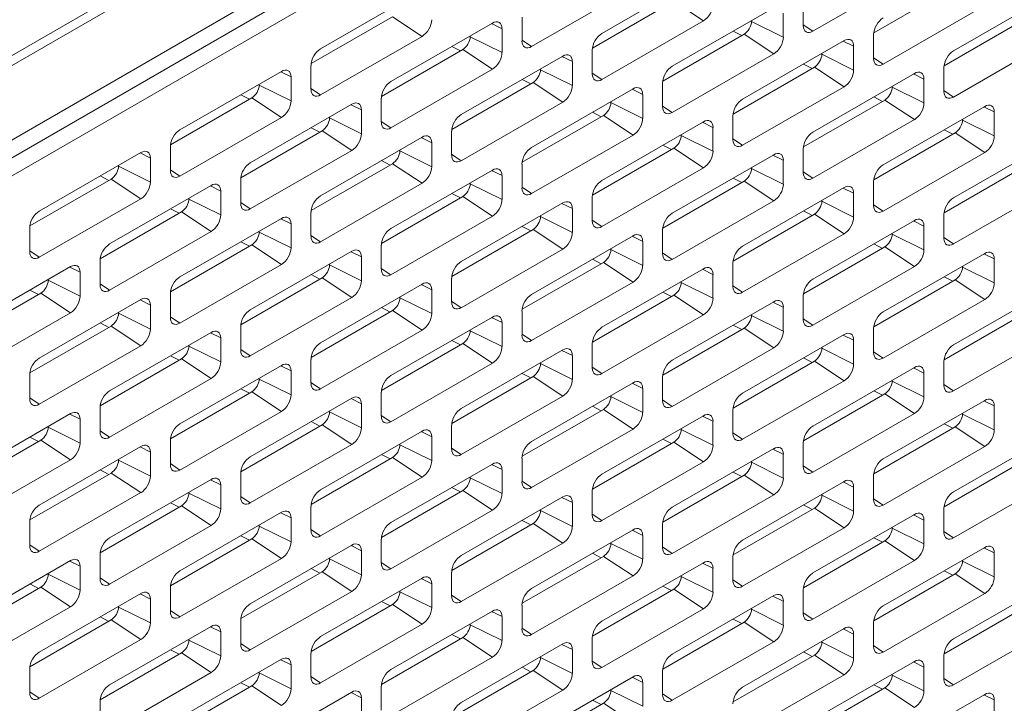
# Model space of a CAD drawing. Header units: millimetres. Extents: x 39 to 1680, y 50 to 804.
# Tile 51 of 68: x 1423 to 1470, y 351 to 384. Entities that reach past the tile are written whole.
import ezdxf

# ---------------------------------------------------------------- set-up
doc = ezdxf.new("R2010")
doc.units = ezdxf.units.MM
doc.header["$MEASUREMENT"] = 0
doc.layers.get('0').update_dxf_attribs({"lineweight": 25})

msp = doc.modelspace()

# ---------------------------------------------------------------- linework, layer by layer
at = {"color": 0, "linetype": 'Continuous', "lineweight": 0, "extrusion": (-1.66533e-16, 0.816497, 0.57735)}
for p, q in [((1679.036, 530.103), (1371.444, 352.515)), ((1679.237, 529.742), (1371.645, 352.154)), ((1382.959, 355.142), (1667.923, 519.666)), ((1617.365, 489.617), (1382.252, 353.875)), ((1618.072, 489.166), (1382.959, 353.424)), ((1455.915, 386.075), (1451.071, 383.279)), ((1461.147, 383.381), (1465.991, 386.177)), ((1442.48, 385.341), (1437.636, 382.544)), ((1447.712, 382.646), (1452.556, 385.443)), ((1464.052, 383.303), (1467.936, 385.545)), ((1472.709, 385.239), (1467.865, 382.442)), ((1450.617, 382.568), (1454.501, 384.81)), ((1454.501, 384.81), (1455.915, 383.871)), ((1460.688, 384.789), (1460.688, 383.646)), ((1459.274, 384.504), (1454.43, 381.707)), ((1459.733, 383.095), (1459.733, 384.238)), ((1464.506, 381.809), (1469.35, 384.606)), ((1437.182, 381.833), (1441.066, 384.075)), ((1445.838, 383.769), (1440.995, 380.972)), ((1441.066, 384.075), (1442.48, 383.136)), ((1445.804, 383.749), (1446.298, 383.503)), ((1447.253, 384.055), (1447.253, 382.912)), ((1451.071, 381.074), (1455.915, 383.871)), ((1458.213, 383.85), (1458.213, 383.891)), ((1458.213, 383.85), (1459.733, 383.095)), ((1467.411, 381.731), (1471.294, 383.973)), ((1446.298, 382.36), (1446.298, 383.503)), ((1453.976, 380.996), (1457.859, 383.238)), ((1457.338, 383.386), (1457.748, 383.174)), ((1457.859, 383.238), (1459.274, 382.299)), ((1460.688, 383.686), (1461.147, 383.381)), ((1437.636, 380.34), (1442.48, 383.136)), ((1444.778, 383.116), (1444.778, 383.156)), ((1444.778, 383.116), (1446.298, 382.36)), ((1447.253, 382.951), (1447.712, 382.646)), ((1462.632, 382.932), (1457.789, 380.135)), ((1462.598, 382.912), (1463.092, 382.667)), ((1464.046, 383.218), (1464.046, 382.075)), ((1467.865, 380.237), (1472.709, 383.034)), ((1440.541, 380.261), (1444.424, 382.503)), ((1443.903, 382.652), (1444.313, 382.439)), ((1444.424, 382.503), (1445.838, 381.564)), ((1450.611, 382.483), (1450.611, 381.34)), ((1454.43, 379.503), (1459.274, 382.299)), ((1461.572, 382.279), (1461.572, 382.32)), ((1463.092, 381.523), (1463.092, 382.667)), ((1449.197, 382.197), (1444.354, 379.401)), ((1449.163, 382.177), (1449.657, 381.932)), ((1449.657, 380.789), (1449.657, 381.932)), ((1461.572, 382.279), (1463.092, 381.523)), ((1464.046, 382.114), (1464.506, 381.809)), ((1435.762, 381.462), (1430.919, 378.666)), ((1435.728, 381.442), (1436.222, 381.197)), ((1437.176, 381.748), (1437.176, 380.605)), ((1440.995, 378.768), (1445.838, 381.564)), ((1448.137, 381.544), (1448.137, 381.585)), ((1448.137, 381.544), (1449.657, 380.789)), ((1450.611, 381.38), (1451.071, 381.074)), ((1457.334, 379.424), (1461.218, 381.666)), ((1460.697, 381.815), (1461.106, 381.602)), ((1465.991, 381.36), (1461.147, 378.564)), ((1461.218, 381.666), (1462.632, 380.727)), ((1467.405, 381.646), (1467.405, 380.503)), ((1436.222, 380.054), (1436.222, 381.197)), ((1443.899, 378.689), (1447.783, 380.932)), ((1447.262, 381.08), (1447.671, 380.867)), ((1447.783, 380.932), (1449.197, 379.993)), ((1453.97, 380.911), (1453.97, 379.768)), ((1465.957, 381.34), (1466.451, 381.095)), ((1466.451, 379.952), (1466.451, 381.095)), ((1434.702, 380.809), (1434.702, 380.85)), ((1434.702, 380.809), (1436.222, 380.054)), ((1437.176, 380.645), (1437.636, 380.34)), ((1452.556, 380.625), (1447.712, 377.829)), ((1452.522, 380.605), (1453.016, 380.36)), ((1457.789, 377.931), (1462.632, 380.727)), ((1464.93, 380.707), (1464.93, 380.748)), ((1464.93, 380.707), (1466.451, 379.952)), ((1467.405, 380.543), (1467.865, 380.237)), ((1430.464, 377.954), (1434.348, 380.197)), ((1433.827, 380.345), (1434.236, 380.132)), ((1434.348, 380.197), (1435.762, 379.258)), ((1440.535, 380.176), (1440.535, 379.033)), ((1444.354, 377.196), (1449.197, 379.993)), ((1451.495, 379.972), (1451.495, 380.013)), ((1451.495, 379.972), (1453.016, 379.217)), ((1453.016, 379.217), (1453.016, 380.36)), ((1460.693, 377.852), (1464.577, 380.095)), ((1464.056, 380.243), (1464.465, 380.03)), ((1464.577, 380.095), (1465.991, 379.156)), ((1439.121, 379.89), (1434.277, 377.094)), ((1439.087, 379.871), (1439.581, 379.625)), ((1439.581, 378.482), (1439.581, 379.625)), ((1450.621, 379.508), (1451.03, 379.295)), ((1453.97, 379.808), (1454.43, 379.503)), ((1469.35, 379.788), (1464.506, 376.992)), ((1469.315, 379.769), (1469.809, 379.523)), ((1469.809, 378.38), (1469.809, 379.523)), ((1430.919, 376.461), (1435.762, 379.258)), ((1438.06, 379.237), (1438.06, 379.278)), ((1438.06, 379.237), (1439.581, 378.482)), ((1440.535, 379.073), (1440.995, 378.768)), ((1447.258, 377.118), (1451.142, 379.36)), ((1455.915, 379.054), (1451.071, 376.257)), ((1451.142, 379.36), (1452.556, 378.421)), ((1455.88, 379.034), (1456.374, 378.788)), ((1457.329, 379.339), (1457.329, 378.196)), ((1461.147, 376.359), (1465.991, 379.156)), ((1468.289, 379.135), (1468.289, 379.176)), ((1468.289, 379.135), (1469.809, 378.38)), ((1433.823, 376.383), (1437.707, 378.625)), ((1437.186, 378.773), (1437.595, 378.56)), ((1437.707, 378.625), (1439.121, 377.686)), ((1443.894, 378.604), (1443.894, 377.461)), ((1456.374, 377.645), (1456.374, 378.788)), ((1467.415, 378.671), (1467.824, 378.458)), ((1442.48, 378.319), (1437.636, 375.522)), ((1442.445, 378.299), (1442.939, 378.053)), ((1447.712, 375.624), (1452.556, 378.421)), ((1454.854, 378.4), (1454.854, 378.441)), ((1454.854, 378.4), (1456.374, 377.645)), ((1457.329, 378.236), (1457.789, 377.931)), ((1464.052, 376.281), (1467.936, 378.523)), ((1472.709, 378.217), (1467.865, 375.42)), ((1467.936, 378.523), (1469.35, 377.584)), ((1430.459, 377.87), (1430.459, 376.727)), ((1434.277, 374.889), (1439.121, 377.686)), ((1441.419, 377.666), (1441.419, 377.706)), ((1441.419, 377.666), (1442.939, 376.91)), ((1442.939, 376.91), (1442.939, 378.053)), ((1450.617, 375.546), (1454.501, 377.788)), ((1453.98, 377.936), (1454.389, 377.724)), ((1454.501, 377.788), (1455.915, 376.849)), ((1460.688, 377.768), (1460.688, 376.624)), ((1429.045, 377.584), (1424.201, 374.787)), ((1429.01, 377.564), (1429.504, 377.319)), ((1429.504, 376.175), (1429.504, 377.319)), ((1440.544, 377.201), (1440.954, 376.989)), ((1443.894, 377.501), (1444.354, 377.196)), ((1459.274, 377.482), (1454.43, 374.685)), ((1459.239, 377.462), (1459.733, 377.216)), ((1459.733, 376.073), (1459.733, 377.216)), ((1464.506, 374.787), (1469.35, 377.584)), ((1427.984, 376.931), (1427.984, 376.971)), ((1427.984, 376.931), (1429.504, 376.175)), ((1430.459, 376.766), (1430.919, 376.461)), ((1437.182, 374.811), (1441.066, 377.053)), ((1445.838, 376.747), (1440.995, 373.95)), ((1441.066, 377.053), (1442.48, 376.114)), ((1445.804, 376.727), (1446.298, 376.482)), ((1447.253, 377.033), (1447.253, 375.89)), ((1451.071, 374.053), (1455.915, 376.849)), ((1458.213, 376.829), (1458.213, 376.869)), ((1458.213, 376.829), (1459.733, 376.073)), ((1460.688, 376.664), (1461.147, 376.359)), ((1467.411, 374.709), (1471.294, 376.951)), ((1423.747, 374.076), (1427.63, 376.318)), ((1427.109, 376.467), (1427.519, 376.254)), ((1427.63, 376.318), (1429.045, 375.379)), ((1433.818, 376.298), (1433.818, 375.155)), ((1446.298, 375.338), (1446.298, 376.482)), ((1453.976, 373.974), (1457.859, 376.216)), ((1457.338, 376.364), (1457.748, 376.152)), ((1457.859, 376.216), (1459.274, 375.277)), ((1464.046, 376.196), (1464.046, 375.053)), ((1432.403, 376.012), (1427.56, 373.216)), ((1432.369, 375.992), (1432.863, 375.747)), ((1432.863, 374.604), (1432.863, 375.747)), ((1437.636, 373.318), (1442.48, 376.114)), ((1444.778, 376.094), (1444.778, 376.135)), ((1444.778, 376.094), (1446.298, 375.338)), ((1447.253, 375.929), (1447.712, 375.624)), ((1462.632, 375.91), (1457.789, 373.114)), ((1462.598, 375.89), (1463.092, 375.645)), ((1467.865, 373.216), (1472.709, 376.012)), ((1424.201, 372.583), (1429.045, 375.379)), ((1431.343, 375.359), (1431.343, 375.4)), ((1431.343, 375.359), (1432.863, 374.604)), ((1440.541, 373.239), (1444.424, 375.481)), ((1443.903, 375.63), (1444.313, 375.417)), ((1444.424, 375.481), (1445.838, 374.542)), ((1450.611, 375.461), (1450.611, 374.318)), ((1454.43, 372.481), (1459.274, 375.277)), ((1461.572, 375.257), (1461.572, 375.298)), ((1461.572, 375.257), (1463.092, 374.502)), ((1463.092, 374.502), (1463.092, 375.645)), ((1430.468, 374.895), (1430.878, 374.682)), ((1433.818, 375.195), (1434.277, 374.889)), ((1449.197, 375.175), (1444.354, 372.379)), ((1449.163, 375.155), (1449.657, 374.91)), ((1449.657, 373.767), (1449.657, 374.91)), ((1460.697, 374.793), (1461.106, 374.58)), ((1464.046, 375.093), (1464.506, 374.787)), ((1427.106, 372.504), (1430.989, 374.747)), ((1435.762, 374.44), (1430.919, 371.644)), ((1430.989, 374.747), (1432.403, 373.808)), ((1435.728, 374.42), (1436.222, 374.175)), ((1437.176, 374.726), (1437.176, 373.583)), ((1440.995, 371.746), (1445.838, 374.542)), ((1448.137, 374.522), (1448.137, 374.563)), ((1448.137, 374.522), (1449.657, 373.767)), ((1450.611, 374.358), (1451.071, 374.053)), ((1457.334, 372.402), (1461.218, 374.644)), ((1465.991, 374.338), (1461.147, 371.542)), ((1461.218, 374.644), (1462.632, 373.706)), ((1465.957, 374.318), (1466.451, 374.073)), ((1467.405, 374.624), (1467.405, 373.481)), ((1423.741, 373.991), (1423.741, 372.848)), ((1436.222, 373.032), (1436.222, 374.175)), ((1443.899, 371.667), (1447.783, 373.91)), ((1447.262, 374.058), (1447.671, 373.845)), ((1447.783, 373.91), (1449.197, 372.971)), ((1453.97, 373.889), (1453.97, 372.746)), ((1466.451, 372.93), (1466.451, 374.073)), ((1427.56, 371.011), (1432.403, 373.808)), ((1434.702, 373.787), (1434.702, 373.828)), ((1434.702, 373.787), (1436.222, 373.032)), ((1437.176, 373.623), (1437.636, 373.318)), ((1452.556, 373.603), (1447.712, 370.807)), ((1452.522, 373.584), (1453.016, 373.338)), ((1457.789, 370.909), (1462.632, 373.706)), ((1464.93, 373.685), (1464.93, 373.726)), ((1464.93, 373.685), (1466.451, 372.93)), ((1467.405, 373.521), (1467.865, 373.216)), ((1430.464, 370.933), (1434.348, 373.175)), ((1433.827, 373.323), (1434.236, 373.11)), ((1434.348, 373.175), (1435.762, 372.236)), ((1440.535, 373.154), (1440.535, 372.011)), ((1444.354, 370.174), (1449.197, 372.971)), ((1451.495, 372.95), (1451.495, 372.991)), ((1451.495, 372.95), (1453.016, 372.195)), ((1453.016, 372.195), (1453.016, 373.338)), ((1460.693, 370.831), (1464.577, 373.073)), ((1464.056, 373.221), (1464.465, 373.008)), ((1464.577, 373.073), (1465.991, 372.134)), ((1423.741, 372.888), (1424.201, 372.583)), ((1427.1, 372.42), (1427.1, 371.276)), ((1439.121, 372.869), (1434.277, 370.072)), ((1439.087, 372.849), (1439.581, 372.603)), ((1439.581, 371.46), (1439.581, 372.603)), ((1450.621, 372.486), (1451.03, 372.273)), ((1453.97, 372.786), (1454.43, 372.481)), ((1469.35, 372.767), (1464.506, 369.97)), ((1469.315, 372.747), (1469.809, 372.501)), ((1469.809, 371.358), (1469.809, 372.501)), ((1425.686, 372.134), (1420.842, 369.337)), ((1425.651, 372.114), (1426.146, 371.868)), ((1430.919, 369.439), (1435.762, 372.236)), ((1438.06, 372.215), (1438.06, 372.256)), ((1438.06, 372.215), (1439.581, 371.46)), ((1440.535, 372.051), (1440.995, 371.746)), ((1447.258, 370.096), (1451.142, 372.338)), ((1455.915, 372.032), (1451.071, 369.235)), ((1451.142, 372.338), (1452.556, 371.399)), ((1455.88, 372.012), (1456.374, 371.766)), ((1457.329, 372.317), (1457.329, 371.174)), ((1461.147, 369.337), (1465.991, 372.134)), ((1468.289, 372.113), (1468.289, 372.154)), ((1468.289, 372.113), (1469.809, 371.358)), ((1424.625, 371.481), (1424.625, 371.521)), ((1424.625, 371.481), (1426.146, 370.725)), ((1426.146, 370.725), (1426.146, 371.868)), ((1433.823, 369.361), (1437.707, 371.603)), ((1437.186, 371.751), (1437.595, 371.539)), ((1437.707, 371.603), (1439.121, 370.664)), ((1443.894, 371.583), (1443.894, 370.44)), ((1456.374, 370.623), (1456.374, 371.766)), ((1464.052, 369.259), (1467.936, 371.501)), ((1467.415, 371.649), (1467.824, 371.437)), ((1467.936, 371.501), (1469.35, 370.562)), ((1423.751, 371.016), (1424.16, 370.804)), ((1427.1, 371.316), (1427.56, 371.011)), ((1442.48, 371.297), (1437.636, 368.5)), ((1442.445, 371.277), (1442.939, 371.031)), ((1442.939, 369.888), (1442.939, 371.031)), ((1447.712, 368.602), (1452.556, 371.399)), ((1454.854, 371.378), (1454.854, 371.419)), ((1454.854, 371.378), (1456.374, 370.623)), ((1457.329, 371.214), (1457.789, 370.909)), ((1472.709, 371.195), (1467.865, 368.398)), ((1420.388, 368.626), (1424.272, 370.868)), ((1429.045, 370.562), (1424.201, 367.765)), ((1424.272, 370.868), (1425.686, 369.929)), ((1429.01, 370.542), (1429.504, 370.297)), ((1430.459, 370.848), (1430.459, 369.705)), ((1434.277, 367.868), (1439.121, 370.664)), ((1441.419, 370.644), (1441.419, 370.684)), ((1441.419, 370.644), (1442.939, 369.888)), ((1450.617, 368.524), (1454.501, 370.766)), ((1453.98, 370.914), (1454.389, 370.702)), ((1454.501, 370.766), (1455.915, 369.827)), ((1460.688, 370.746), (1460.688, 369.603)), ((1464.506, 367.765), (1469.35, 370.562)), ((1429.504, 369.154), (1429.504, 370.297)), ((1440.544, 370.18), (1440.954, 369.967)), ((1443.894, 370.479), (1444.354, 370.174)), ((1459.274, 370.46), (1454.43, 367.663)), ((1459.239, 370.44), (1459.733, 370.195)), ((1459.733, 369.051), (1459.733, 370.195)), ((1420.842, 367.133), (1425.686, 369.929)), ((1427.984, 369.909), (1427.984, 369.95)), ((1427.984, 369.909), (1429.504, 369.154)), ((1430.459, 369.744), (1430.919, 369.439)), ((1437.182, 367.789), (1441.066, 370.031)), ((1445.838, 369.725), (1440.995, 366.929)), ((1441.066, 370.031), (1442.48, 369.092)), ((1445.804, 369.705), (1446.298, 369.46)), ((1447.253, 370.011), (1447.253, 368.868)), ((1451.071, 367.031), (1455.915, 369.827)), ((1458.213, 369.807), (1458.213, 369.848)), ((1458.213, 369.807), (1459.733, 369.051)), ((1460.688, 369.642), (1461.147, 369.337)), ((1467.411, 367.687), (1471.294, 369.929)), ((1423.747, 367.054), (1427.63, 369.296)), ((1427.109, 369.445), (1427.519, 369.232)), ((1427.63, 369.296), (1429.045, 368.357)), ((1433.818, 369.276), (1433.818, 368.133)), ((1446.298, 368.317), (1446.298, 369.46)), ((1453.976, 366.952), (1457.859, 369.194)), ((1457.338, 369.343), (1457.748, 369.13)), ((1457.859, 369.194), (1459.274, 368.255)), ((1464.046, 369.174), (1464.046, 368.031)), ((1432.403, 368.99), (1427.56, 366.194)), ((1432.369, 368.97), (1432.863, 368.725)), ((1432.863, 367.582), (1432.863, 368.725)), ((1437.636, 366.296), (1442.48, 369.092)), ((1444.778, 369.072), (1444.778, 369.113)), ((1444.778, 369.072), (1446.298, 368.317)), ((1447.253, 368.908), (1447.712, 368.602)), ((1462.632, 368.888), (1457.789, 366.092)), ((1462.598, 368.868), (1463.092, 368.623)), ((1467.865, 366.194), (1472.709, 368.99)), ((1424.201, 365.561), (1429.045, 368.357)), ((1431.343, 368.337), (1431.343, 368.378)), ((1431.343, 368.337), (1432.863, 367.582)), ((1440.541, 366.217), (1444.424, 368.46)), ((1443.903, 368.608), (1444.313, 368.395)), ((1444.424, 368.46), (1445.838, 367.521)), ((1450.611, 368.439), (1450.611, 367.296)), ((1454.43, 365.459), (1459.274, 368.255)), ((1461.572, 368.235), (1461.572, 368.276)), ((1461.572, 368.235), (1463.092, 367.48)), ((1463.092, 367.48), (1463.092, 368.623)), ((1427.106, 365.482), (1430.989, 367.725)), ((1430.468, 367.873), (1430.878, 367.66)), ((1430.989, 367.725), (1432.403, 366.786)), ((1433.818, 368.173), (1434.277, 367.868)), ((1449.197, 368.153), (1444.354, 365.357)), ((1449.163, 368.133), (1449.657, 367.888)), ((1449.657, 366.745), (1449.657, 367.888)), ((1460.697, 367.771), (1461.106, 367.558)), ((1464.046, 368.071), (1464.506, 367.765)), ((1435.762, 367.418), (1430.919, 364.622)), ((1435.728, 367.399), (1436.222, 367.153)), ((1437.176, 367.704), (1437.176, 366.561)), ((1440.995, 364.724), (1445.838, 367.521)), ((1448.137, 367.5), (1448.137, 367.541)), ((1448.137, 367.5), (1449.657, 366.745)), ((1450.611, 367.336), (1451.071, 367.031)), ((1457.334, 365.38), (1461.218, 367.623)), ((1465.991, 367.316), (1461.147, 364.52)), ((1461.218, 367.623), (1462.632, 366.684)), ((1465.957, 367.297), (1466.451, 367.051)), ((1467.405, 367.602), (1467.405, 366.459)), ((1423.741, 366.969), (1423.741, 365.826)), ((1427.56, 363.989), (1432.403, 366.786)), ((1434.702, 366.765), (1434.702, 366.806)), ((1436.222, 366.01), (1436.222, 367.153)), ((1443.899, 364.646), (1447.783, 366.888)), ((1447.262, 367.036), (1447.671, 366.823)), ((1447.783, 366.888), (1449.197, 365.949)), ((1453.97, 366.867), (1453.97, 365.724)), ((1466.451, 365.908), (1466.451, 367.051)), ((1434.702, 366.765), (1436.222, 366.01)), ((1437.176, 366.601), (1437.636, 366.296)), ((1452.556, 366.582), (1447.712, 363.785)), ((1452.522, 366.562), (1453.016, 366.316)), ((1453.016, 365.173), (1453.016, 366.316)), ((1457.789, 363.887), (1462.632, 366.684)), ((1464.93, 366.663), (1464.93, 366.704)), ((1464.93, 366.663), (1466.451, 365.908)), ((1467.405, 366.499), (1467.865, 366.194)), ((1423.741, 365.866), (1424.201, 365.561)), ((1430.464, 363.911), (1434.348, 366.153)), ((1433.827, 366.301), (1434.236, 366.088)), ((1439.121, 365.847), (1434.277, 363.05)), ((1434.348, 366.153), (1435.762, 365.214)), ((1440.535, 366.133), (1440.535, 364.989)), ((1444.354, 363.152), (1449.197, 365.949)), ((1451.495, 365.928), (1451.495, 365.969)), ((1451.495, 365.928), (1453.016, 365.173)), ((1460.693, 363.809), (1464.577, 366.051)), ((1464.056, 366.199), (1464.465, 365.986)), ((1464.577, 366.051), (1465.991, 365.112)), ((1427.1, 365.398), (1427.1, 364.255)), ((1439.087, 365.827), (1439.581, 365.581)), ((1439.581, 364.438), (1439.581, 365.581)), ((1450.621, 365.464), (1451.03, 365.252)), ((1453.97, 365.764), (1454.43, 365.459)), ((1469.35, 365.745), (1464.506, 362.948)), ((1469.315, 365.725), (1469.809, 365.479)), ((1469.809, 364.336), (1469.809, 365.479)), ((1425.686, 365.112), (1420.842, 362.315)), ((1425.651, 365.092), (1426.146, 364.847)), ((1430.919, 362.417), (1435.762, 365.214)), ((1438.06, 365.194), (1438.06, 365.234)), ((1438.06, 365.194), (1439.581, 364.438)), ((1440.535, 365.029), (1440.995, 364.724)), ((1447.258, 363.074), (1451.142, 365.316)), ((1455.915, 365.01), (1451.071, 362.213)), ((1451.142, 365.316), (1452.556, 364.377)), ((1455.88, 364.99), (1456.374, 364.744)), ((1457.329, 365.296), (1457.329, 364.152)), ((1461.147, 362.315), (1465.991, 365.112)), ((1468.289, 365.091), (1468.289, 365.132)), ((1468.289, 365.091), (1469.809, 364.336)), ((1424.625, 364.459), (1424.625, 364.5)), ((1424.625, 364.459), (1426.146, 363.703)), ((1426.146, 363.703), (1426.146, 364.847)), ((1433.823, 362.339), (1437.707, 364.581)), ((1437.186, 364.729), (1437.595, 364.517)), ((1437.707, 364.581), (1439.121, 363.642)), ((1443.894, 364.561), (1443.894, 363.418)), ((1456.374, 363.601), (1456.374, 364.744)), ((1464.052, 362.237), (1467.936, 364.479)), ((1467.415, 364.627), (1467.824, 364.415)), ((1467.936, 364.479), (1469.35, 363.54)), ((1423.751, 363.995), (1424.16, 363.782)), ((1427.1, 364.294), (1427.56, 363.989)), ((1442.48, 364.275), (1437.636, 361.478)), ((1442.445, 364.255), (1442.939, 364.01)), ((1442.939, 362.867), (1442.939, 364.01)), ((1447.712, 361.581), (1452.556, 364.377)), ((1454.854, 364.357), (1454.854, 364.397)), ((1454.854, 364.357), (1456.374, 363.601)), ((1457.329, 364.192), (1457.789, 363.887)), ((1472.709, 364.173), (1467.865, 361.376)), ((1420.388, 361.604), (1424.272, 363.846)), ((1429.045, 363.54), (1424.201, 360.744)), ((1424.272, 363.846), (1425.686, 362.907)), ((1429.01, 363.52), (1429.504, 363.275)), ((1430.459, 363.826), (1430.459, 362.683)), ((1434.277, 360.846), (1439.121, 363.642)), ((1441.419, 363.622), (1441.419, 363.663)), ((1441.419, 363.622), (1442.939, 362.867)), ((1450.617, 361.502), (1454.501, 363.744)), ((1453.98, 363.893), (1454.389, 363.68)), ((1454.501, 363.744), (1455.915, 362.805)), ((1460.688, 363.724), (1460.688, 362.581)), ((1464.506, 360.744), (1469.35, 363.54)), ((1429.504, 362.132), (1429.504, 363.275)), ((1440.544, 363.158), (1440.954, 362.945)), ((1443.894, 363.457), (1444.354, 363.152)), ((1459.274, 363.438), (1454.43, 360.642)), ((1459.239, 363.418), (1459.733, 363.173)), ((1459.733, 362.03), (1459.733, 363.173)), ((1420.842, 360.111), (1425.686, 362.907)), ((1427.984, 362.887), (1427.984, 362.928)), ((1427.984, 362.887), (1429.504, 362.132)), ((1430.459, 362.723), (1430.919, 362.417)), ((1437.182, 360.767), (1441.066, 363.009)), ((1445.838, 362.703), (1440.995, 359.907)), ((1441.066, 363.009), (1442.48, 362.07)), ((1445.804, 362.683), (1446.298, 362.438)), ((1447.253, 362.989), (1447.253, 361.846)), ((1451.071, 360.009), (1455.915, 362.805)), ((1458.213, 362.785), (1458.213, 362.826)), ((1458.213, 362.785), (1459.733, 362.03)), ((1460.688, 362.621), (1461.147, 362.315)), ((1467.411, 360.665), (1471.294, 362.907)), ((1423.747, 360.032), (1427.63, 362.275)), ((1427.109, 362.423), (1427.519, 362.21)), ((1427.63, 362.275), (1429.045, 361.336)), ((1433.818, 362.254), (1433.818, 361.111)), ((1444.778, 362.05), (1444.778, 362.091)), ((1446.298, 361.295), (1446.298, 362.438)), ((1453.976, 359.93), (1457.859, 362.172)), ((1457.338, 362.321), (1457.748, 362.108)), ((1457.859, 362.172), (1459.274, 361.234)), ((1464.046, 362.152), (1464.046, 361.009)), ((1432.403, 361.968), (1427.56, 359.172)), ((1432.369, 361.948), (1432.863, 361.703)), ((1432.863, 360.56), (1432.863, 361.703)), ((1437.636, 359.274), (1442.48, 362.07)), ((1444.778, 362.05), (1446.298, 361.295)), ((1447.253, 361.886), (1447.712, 361.581)), ((1462.632, 361.866), (1457.789, 359.07)), ((1462.598, 361.846), (1463.092, 361.601)), ((1467.865, 359.172), (1472.709, 361.968)), ((1424.201, 358.539), (1429.045, 361.336)), ((1431.343, 361.315), (1431.343, 361.356)), ((1431.343, 361.315), (1432.863, 360.56)), ((1433.818, 361.151), (1434.277, 360.846)), ((1440.541, 359.195), (1444.424, 361.438)), ((1443.903, 361.586), (1444.313, 361.373)), ((1444.424, 361.438), (1445.838, 360.499)), ((1450.611, 361.417), (1450.611, 360.274)), ((1454.43, 358.437), (1459.274, 361.234)), ((1461.572, 361.213), (1461.572, 361.254)), ((1461.572, 361.213), (1463.092, 360.458)), ((1463.092, 360.458), (1463.092, 361.601)), ((1427.106, 358.461), (1430.989, 360.703)), ((1430.468, 360.851), (1430.878, 360.638)), ((1430.989, 360.703), (1432.403, 359.764)), ((1437.176, 360.682), (1437.176, 359.539)), ((1449.197, 361.131), (1444.354, 358.335)), ((1449.163, 361.112), (1449.657, 360.866)), ((1449.657, 359.723), (1449.657, 360.866)), ((1460.697, 360.749), (1461.106, 360.536)), ((1464.046, 361.049), (1464.506, 360.744)), ((1435.762, 360.397), (1430.919, 357.6)), ((1435.728, 360.377), (1436.222, 360.131)), ((1440.995, 357.702), (1445.838, 360.499)), ((1448.137, 360.478), (1448.137, 360.519)), ((1448.137, 360.478), (1449.657, 359.723)), ((1450.611, 360.314), (1451.071, 360.009)), ((1457.334, 358.359), (1461.218, 360.601)), ((1465.991, 360.295), (1461.147, 357.498)), ((1461.218, 360.601), (1462.632, 359.662)), ((1465.957, 360.275), (1466.451, 360.029)), ((1467.405, 360.58), (1467.405, 359.437)), ((1423.741, 359.948), (1423.741, 358.804)), ((1427.56, 356.967), (1432.403, 359.764)), ((1434.702, 359.743), (1434.702, 359.784)), ((1434.702, 359.743), (1436.222, 358.988)), ((1436.222, 358.988), (1436.222, 360.131)), ((1443.899, 357.624), (1447.783, 359.866)), ((1447.262, 360.014), (1447.671, 359.801)), ((1447.783, 359.866), (1449.197, 358.927)), ((1453.97, 359.845), (1453.97, 358.702)), ((1466.451, 358.886), (1466.451, 360.029)), ((1433.827, 359.279), (1434.236, 359.067)), ((1437.176, 359.579), (1437.636, 359.274)), ((1452.556, 359.56), (1447.712, 356.763)), ((1452.522, 359.54), (1453.016, 359.294)), ((1453.016, 358.151), (1453.016, 359.294)), ((1457.789, 356.865), (1462.632, 359.662)), ((1464.93, 359.641), (1464.93, 359.682)), ((1464.93, 359.641), (1466.451, 358.886)), ((1467.405, 359.477), (1467.865, 359.172)), ((1423.741, 358.844), (1424.201, 358.539)), ((1430.464, 356.889), (1434.348, 359.131)), ((1439.121, 358.825), (1434.277, 356.028)), ((1434.348, 359.131), (1435.762, 358.192)), ((1439.087, 358.805), (1439.581, 358.559)), ((1440.535, 359.111), (1440.535, 357.968)), ((1444.354, 356.13), (1449.197, 358.927)), ((1451.495, 358.907), (1451.495, 358.947)), ((1451.495, 358.907), (1453.016, 358.151)), ((1460.693, 356.787), (1464.577, 359.029)), ((1464.056, 359.177), (1464.465, 358.965)), ((1464.577, 359.029), (1465.991, 358.09)), ((1427.1, 358.376), (1427.1, 357.233)), ((1439.581, 357.416), (1439.581, 358.559)), ((1450.621, 358.442), (1451.03, 358.23)), ((1453.97, 358.742), (1454.43, 358.437)), ((1469.35, 358.723), (1464.506, 355.926)), ((1469.315, 358.703), (1469.809, 358.457)), ((1469.809, 357.314), (1469.809, 358.457)), ((1425.686, 358.09), (1420.842, 355.294)), ((1425.651, 358.07), (1426.146, 357.825)), ((1430.919, 355.396), (1435.762, 358.192)), ((1438.06, 358.172), (1438.06, 358.212)), ((1438.06, 358.172), (1439.581, 357.416)), ((1440.535, 358.007), (1440.995, 357.702)), ((1447.258, 356.052), (1451.142, 358.294)), ((1455.915, 357.988), (1451.071, 355.191)), ((1451.142, 358.294), (1452.556, 357.355)), ((1455.88, 357.968), (1456.374, 357.723)), ((1457.329, 358.274), (1457.329, 357.131)), ((1461.147, 355.294), (1465.991, 358.09)), ((1468.289, 358.07), (1468.289, 358.11)), ((1468.289, 358.07), (1469.809, 357.314)), ((1424.625, 357.437), (1424.625, 357.478)), ((1424.625, 357.437), (1426.146, 356.682)), ((1426.146, 356.682), (1426.146, 357.825)), ((1433.823, 355.317), (1437.707, 357.559)), ((1437.186, 357.708), (1437.595, 357.495)), ((1437.707, 357.559), (1439.121, 356.62)), ((1443.894, 357.539), (1443.894, 356.396)), ((1454.854, 357.335), (1454.854, 357.376)), ((1456.374, 356.579), (1456.374, 357.723)), ((1464.052, 355.215), (1467.936, 357.457)), ((1467.415, 357.605), (1467.824, 357.393)), ((1467.936, 357.457), (1469.35, 356.518)), ((1423.751, 356.973), (1424.16, 356.76)), ((1427.1, 357.272), (1427.56, 356.967)), ((1442.48, 357.253), (1437.636, 354.457)), ((1442.445, 357.233), (1442.939, 356.988)), ((1442.939, 355.845), (1442.939, 356.988)), ((1447.712, 354.559), (1452.556, 357.355)), ((1454.854, 357.335), (1456.374, 356.579)), ((1457.329, 357.17), (1457.789, 356.865)), ((1472.709, 357.151), (1467.865, 354.355)), ((1420.388, 354.582), (1424.272, 356.824)), ((1429.045, 356.518), (1424.201, 353.722)), ((1424.272, 356.824), (1425.686, 355.885)), ((1429.01, 356.498), (1429.504, 356.253)), ((1430.459, 356.804), (1430.459, 355.661)), ((1434.277, 353.824), (1439.121, 356.62)), ((1441.419, 356.6), (1441.419, 356.641)), ((1441.419, 356.6), (1442.939, 355.845)), ((1443.894, 356.436), (1444.354, 356.13)), ((1450.617, 354.48), (1454.501, 356.722)), ((1453.98, 356.871), (1454.389, 356.658)), ((1454.501, 356.722), (1455.915, 355.783)), ((1460.688, 356.702), (1460.688, 355.559)), ((1464.506, 353.722), (1469.35, 356.518)), ((1429.504, 355.11), (1429.504, 356.253)), ((1437.182, 353.745), (1441.066, 355.988)), ((1440.544, 356.136), (1440.954, 355.923)), ((1441.066, 355.988), (1442.48, 355.049)), ((1447.253, 355.967), (1447.253, 354.824)), ((1459.274, 356.416), (1454.43, 353.62)), ((1459.239, 356.396), (1459.733, 356.151)), ((1459.733, 355.008), (1459.733, 356.151)), ((1421.579, 353.515), (1425.686, 355.885)), ((1427.984, 355.865), (1427.984, 355.906)), ((1427.984, 355.865), (1429.504, 355.11)), ((1430.459, 355.701), (1430.919, 355.396)), ((1445.838, 355.681), (1440.995, 352.885)), ((1445.804, 355.661), (1446.298, 355.416)), ((1451.071, 352.987), (1455.915, 355.783)), ((1458.213, 355.763), (1458.213, 355.804)), ((1458.213, 355.763), (1459.733, 355.008)), ((1460.688, 355.599), (1461.147, 355.294)), ((1467.411, 353.643), (1471.294, 355.885)), ((1423.747, 353.01), (1427.63, 355.253)), ((1427.109, 355.401), (1427.519, 355.188)), ((1427.63, 355.253), (1429.045, 354.314)), ((1433.818, 355.232), (1433.818, 354.089)), ((1437.636, 352.252), (1442.48, 355.049)), ((1444.778, 355.028), (1444.778, 355.069)), ((1444.778, 355.028), (1446.298, 354.273)), ((1446.298, 354.273), (1446.298, 355.416)), ((1453.976, 352.908), (1457.859, 355.151)), ((1457.338, 355.299), (1457.748, 355.086)), ((1457.859, 355.151), (1459.274, 354.212)), ((1464.046, 355.13), (1464.046, 353.987)), ((1432.403, 354.946), (1427.56, 352.15)), ((1432.369, 354.927), (1432.863, 354.681)), ((1432.863, 353.538), (1432.863, 354.681)), ((1443.903, 354.564), (1444.313, 354.351)), ((1447.253, 354.864), (1447.712, 354.559)), ((1462.632, 354.844), (1457.789, 352.048)), ((1462.598, 354.825), (1463.092, 354.579)), ((1463.092, 353.436), (1463.092, 354.579)), ((1467.865, 352.15), (1472.709, 354.946)), ((1424.201, 351.517), (1429.045, 354.314)), ((1431.343, 354.293), (1431.343, 354.334)), ((1431.343, 354.293), (1432.863, 353.538)), ((1433.818, 354.129), (1434.277, 353.824)), ((1440.541, 352.174), (1444.424, 354.416)), ((1449.197, 354.11), (1444.354, 351.313)), ((1444.424, 354.416), (1445.838, 353.477)), ((1449.163, 354.09), (1449.657, 353.844)), ((1450.611, 354.395), (1450.611, 353.252)), ((1454.43, 351.415), (1459.274, 354.212)), ((1461.572, 354.191), (1461.572, 354.232)), ((1461.572, 354.191), (1463.092, 353.436)), ((1427.106, 351.439), (1430.989, 353.681)), ((1430.468, 353.829), (1430.878, 353.616)), ((1430.989, 353.681), (1432.403, 352.742)), ((1437.176, 353.661), (1437.176, 352.517)), ((1449.657, 352.701), (1449.657, 353.844)), ((1460.697, 353.727), (1461.106, 353.514)), ((1464.046, 354.027), (1464.506, 353.722)), ((1435.762, 353.375), (1430.919, 350.578)), ((1435.728, 353.355), (1436.222, 353.109)), ((1440.995, 350.68), (1445.838, 353.477)), ((1448.137, 353.456), (1448.137, 353.497)), ((1448.137, 353.456), (1449.657, 352.701)), ((1450.611, 353.292), (1451.071, 352.987)), ((1457.334, 351.337), (1461.218, 353.579)), ((1465.991, 353.273), (1461.147, 350.476)), ((1461.218, 353.579), (1462.632, 352.64)), ((1465.957, 353.253), (1466.451, 353.007)), ((1467.405, 353.558), (1467.405, 352.415)), ((1423.741, 352.926), (1423.741, 351.783)), ((1427.56, 349.945), (1432.403, 352.742)), ((1434.702, 352.722), (1434.702, 352.762)), ((1434.702, 352.722), (1436.222, 351.966)), ((1436.222, 351.966), (1436.222, 353.109)), ((1443.899, 350.602), (1447.783, 352.844)), ((1447.262, 352.992), (1447.671, 352.78)), ((1447.783, 352.844), (1449.197, 351.905)), ((1453.97, 352.824), (1453.97, 351.681)), ((1466.451, 351.864), (1466.451, 353.007)), ((1433.827, 352.257), (1434.236, 352.045)), ((1437.176, 352.557), (1437.636, 352.252)), ((1452.556, 352.538), (1447.712, 349.741)), ((1452.522, 352.518), (1453.016, 352.272)), ((1453.016, 351.129), (1453.016, 352.272)), ((1457.789, 349.843), (1462.632, 352.64)), ((1464.93, 352.619), (1464.93, 352.66)), ((1464.93, 352.619), (1466.451, 351.864)), ((1467.405, 352.455), (1467.865, 352.15)), ((1423.741, 351.822), (1424.201, 351.517)), ((1430.464, 349.867), (1434.348, 352.109)), ((1439.121, 351.803), (1434.277, 349.006)), ((1434.348, 352.109), (1435.762, 351.17)), ((1439.087, 351.783), (1439.581, 351.538)), ((1440.535, 352.089), (1440.535, 350.946)), ((1444.354, 349.109), (1449.197, 351.905)), ((1451.495, 351.885), (1451.495, 351.925)), ((1451.495, 351.885), (1453.016, 351.129)), ((1460.693, 349.765), (1464.577, 352.007)), ((1464.056, 352.156), (1464.465, 351.943)), ((1464.577, 352.007), (1465.991, 351.068)), ((1427.1, 351.354), (1427.1, 350.211)), ((1439.581, 350.395), (1439.581, 351.538)), ((1447.258, 349.03), (1451.142, 351.272)), ((1450.621, 351.421), (1451.03, 351.208)), ((1451.142, 351.272), (1452.556, 350.333)), ((1453.97, 351.72), (1454.43, 351.415)), ((1469.35, 351.701), (1464.506, 348.904)), ((1469.315, 351.681), (1469.809, 351.436)), ((1469.809, 350.292), (1469.809, 351.436))]:
    msp.add_line(p, q, dxfattribs=at)
at = {"color": 0, "linetype": 'Continuous', "lineweight": 0}
for centre, major_axis, start_param, end_param in [((1455.915, 384.402), (0.325, 0.563), -2.356194, -0.785398), ((1442.48, 383.667), (0.325, 0.563), -2.356194, -0.785398), ((1445.838, 383.238), (0.325, 0.563), -0.785398, 0.785398), ((1457.859, 383.646), (0.25, 0.433), -2.356194, -0.785398), ((1464.506, 383.483), (-0.325, -0.563), -2.356194, -0.785398), ((1451.071, 382.748), (-0.325, -0.563), -2.356194, -0.785398), ((1461.147, 383.912), (-0.325, -0.563), -0.785398, 0.785398), ((1444.424, 382.912), (0.25, 0.433), -2.356194, -0.785398), ((1447.712, 383.177), (-0.325, -0.563), -0.785398, 0.785398), ((1459.274, 382.83), (0.325, 0.563), -2.356194, -0.785398), ((1462.632, 382.401), (0.325, 0.563), -0.785398, 0.785398), ((1437.636, 382.013), (-0.325, -0.563), -2.356194, -0.785398), ((1445.838, 382.095), (0.325, 0.563), -2.356194, -0.785398), ((1467.865, 381.911), (-0.325, -0.563), -2.356194, -0.785398), ((1449.197, 381.666), (0.325, 0.563), -0.785398, 0.785398), ((1461.218, 382.075), (0.25, 0.433), -2.356194, -0.785398), ((1464.506, 382.34), (-0.325, -0.563), -0.785398, 0.785398), ((1435.762, 380.932), (0.325, 0.563), -0.785398, 0.785398), ((1447.783, 381.34), (0.25, 0.433), -2.356194, -0.785398), ((1454.43, 381.176), (-0.325, -0.563), -2.356194, -0.785398), ((1462.632, 381.258), (0.325, 0.563), -2.356194, -0.785398), ((1465.991, 380.829), (0.325, 0.563), -0.785398, 0.785398), ((1440.995, 380.442), (-0.325, -0.563), -2.356194, -0.785398), ((1451.071, 381.605), (-0.325, -0.563), -0.785398, 0.785398), ((1434.348, 380.605), (0.25, 0.433), -2.356194, -0.785398), ((1437.636, 380.87), (-0.325, -0.563), -0.785398, 0.785398), ((1449.197, 380.523), (0.325, 0.563), -2.356194, -0.785398), ((1452.556, 380.095), (0.325, 0.563), -0.785398, 0.785398), ((1464.577, 380.503), (0.25, 0.433), -2.356194, -0.785398), ((1467.865, 380.768), (-0.325, -0.563), -0.785398, 0.785398), ((1435.762, 379.788), (0.325, 0.563), -2.356194, -0.785398), ((1439.121, 379.36), (0.325, 0.563), -0.785398, 0.785398), ((1451.142, 379.768), (0.25, 0.433), -2.356194, -0.785398), ((1457.789, 379.605), (-0.325, -0.563), -2.356194, -0.785398), ((1465.991, 379.686), (0.325, 0.563), -2.356194, -0.785398), ((1454.43, 380.033), (-0.325, -0.563), -0.785398, 0.785398), ((1469.35, 379.258), (0.325, 0.563), -0.785398, 0.785398), ((1437.707, 379.033), (0.25, 0.433), -2.356194, -0.785398), ((1440.995, 379.299), (-0.325, -0.563), -0.785398, 0.785398), ((1444.354, 378.87), (-0.325, -0.563), -2.356194, -0.785398), ((1452.556, 378.951), (0.325, 0.563), -2.356194, -0.785398), ((1455.915, 378.523), (0.325, 0.563), -0.785398, 0.785398), ((1467.936, 378.931), (0.25, 0.433), -2.356194, -0.785398), ((1430.919, 378.135), (-0.325, -0.563), -2.356194, -0.785398), ((1461.147, 378.033), (-0.325, -0.563), -2.356194, -0.785398), ((1439.121, 378.217), (0.325, 0.563), -2.356194, -0.785398), ((1442.48, 377.788), (0.325, 0.563), -0.785398, 0.785398), ((1454.501, 378.196), (0.25, 0.433), -2.356194, -0.785398), ((1457.789, 378.462), (-0.325, -0.563), -0.785398, 0.785398), ((1469.35, 378.115), (0.325, 0.563), -2.356194, -0.785398), ((1429.045, 377.053), (0.325, 0.563), -0.785398, 0.785398), ((1441.066, 377.461), (0.25, 0.433), -2.356194, -0.785398), ((1447.712, 377.298), (-0.325, -0.563), -2.356194, -0.785398), ((1455.915, 377.38), (0.325, 0.563), -2.356194, -0.785398), ((1444.354, 377.727), (-0.325, -0.563), -0.785398, 0.785398), ((1459.274, 376.951), (0.325, 0.563), -0.785398, 0.785398), ((1427.63, 376.727), (0.25, 0.433), -2.356194, -0.785398), ((1430.919, 376.992), (-0.325, -0.563), -0.785398, 0.785398), ((1434.277, 376.563), (-0.325, -0.563), -2.356194, -0.785398), ((1442.48, 376.645), (0.325, 0.563), -2.356194, -0.785398), ((1445.838, 376.216), (0.325, 0.563), -0.785398, 0.785398), ((1457.859, 376.624), (0.25, 0.433), -2.356194, -0.785398), ((1464.506, 376.461), (-0.325, -0.563), -2.356194, -0.785398), ((1451.071, 375.726), (-0.325, -0.563), -2.356194, -0.785398), ((1461.147, 376.89), (-0.325, -0.563), -0.785398, 0.785398), ((1429.045, 375.91), (0.325, 0.563), -2.356194, -0.785398), ((1432.403, 375.481), (0.325, 0.563), -0.785398, 0.785398), ((1444.424, 375.89), (0.25, 0.433), -2.356194, -0.785398), ((1447.712, 376.155), (-0.325, -0.563), -0.785398, 0.785398), ((1459.274, 375.808), (0.325, 0.563), -2.356194, -0.785398), ((1462.632, 375.379), (0.325, 0.563), -0.785398, 0.785398), ((1430.989, 375.155), (0.25, 0.433), -2.356194, -0.785398), ((1437.636, 374.991), (-0.325, -0.563), -2.356194, -0.785398), ((1445.838, 375.073), (0.325, 0.563), -2.356194, -0.785398), ((1449.197, 374.644), (0.325, 0.563), -0.785398, 0.785398), ((1461.218, 375.053), (0.25, 0.433), -2.356194, -0.785398), ((1467.865, 374.889), (-0.325, -0.563), -2.356194, -0.785398), ((1424.201, 374.257), (-0.325, -0.563), -2.356194, -0.785398), ((1434.277, 375.42), (-0.325, -0.563), -0.785398, 0.785398), ((1464.506, 375.318), (-0.325, -0.563), -0.785398, 0.785398), ((1432.403, 374.338), (0.325, 0.563), -2.356194, -0.785398), ((1435.762, 373.91), (0.325, 0.563), -0.785398, 0.785398), ((1447.783, 374.318), (0.25, 0.433), -2.356194, -0.785398), ((1451.071, 374.583), (-0.325, -0.563), -0.785398, 0.785398), ((1454.43, 374.155), (-0.325, -0.563), -2.356194, -0.785398), ((1462.632, 374.236), (0.325, 0.563), -2.356194, -0.785398), ((1465.991, 373.808), (0.325, 0.563), -0.785398, 0.785398), ((1440.995, 373.42), (-0.325, -0.563), -2.356194, -0.785398), ((1434.348, 373.583), (0.25, 0.433), -2.356194, -0.785398), ((1437.636, 373.848), (-0.325, -0.563), -0.785398, 0.785398), ((1449.197, 373.501), (0.325, 0.563), -2.356194, -0.785398), ((1452.556, 373.073), (0.325, 0.563), -0.785398, 0.785398), ((1464.577, 373.481), (0.25, 0.433), -2.356194, -0.785398), ((1467.865, 373.746), (-0.325, -0.563), -0.785398, 0.785398), ((1427.56, 372.685), (-0.325, -0.563), -2.356194, -0.785398), ((1435.762, 372.767), (0.325, 0.563), -2.356194, -0.785398), ((1439.121, 372.338), (0.325, 0.563), -0.785398, 0.785398), ((1451.142, 372.746), (0.25, 0.433), -2.356194, -0.785398), ((1457.789, 372.583), (-0.325, -0.563), -2.356194, -0.785398), ((1465.991, 372.664), (0.325, 0.563), -2.356194, -0.785398), ((1469.35, 372.236), (0.325, 0.563), -0.785398, 0.785398), ((1424.201, 373.114), (-0.325, -0.563), -0.785398, 0.785398), ((1454.43, 373.011), (-0.325, -0.563), -0.785398, 0.785398), ((1425.686, 371.603), (0.325, 0.563), -0.785398, 0.785398), ((1437.707, 372.011), (0.25, 0.433), -2.356194, -0.785398), ((1440.995, 372.277), (-0.325, -0.563), -0.785398, 0.785398), ((1444.354, 371.848), (-0.325, -0.563), -2.356194, -0.785398), ((1452.556, 371.93), (0.325, 0.563), -2.356194, -0.785398), ((1455.915, 371.501), (0.325, 0.563), -0.785398, 0.785398), ((1467.936, 371.909), (0.25, 0.433), -2.356194, -0.785398), ((1424.272, 371.276), (0.25, 0.433), -2.356194, -0.785398), ((1430.919, 371.113), (-0.325, -0.563), -2.356194, -0.785398), ((1461.147, 371.011), (-0.325, -0.563), -2.356194, -0.785398), ((1427.56, 371.542), (-0.325, -0.563), -0.785398, 0.785398), ((1439.121, 371.195), (0.325, 0.563), -2.356194, -0.785398), ((1442.48, 370.766), (0.325, 0.563), -0.785398, 0.785398), ((1454.501, 371.174), (0.25, 0.433), -2.356194, -0.785398), ((1457.789, 371.44), (-0.325, -0.563), -0.785398, 0.785398), ((1469.35, 371.093), (0.325, 0.563), -2.356194, -0.785398), ((1425.686, 370.46), (0.325, 0.563), -2.356194, -0.785398), ((1429.045, 370.031), (0.325, 0.563), -0.785398, 0.785398), ((1441.066, 370.44), (0.25, 0.433), -2.356194, -0.785398), ((1447.712, 370.276), (-0.325, -0.563), -2.356194, -0.785398), ((1455.915, 370.358), (0.325, 0.563), -2.356194, -0.785398), ((1459.274, 369.929), (0.325, 0.563), -0.785398, 0.785398), ((1434.277, 369.541), (-0.325, -0.563), -2.356194, -0.785398), ((1444.354, 370.705), (-0.325, -0.563), -0.785398, 0.785398), ((1427.63, 369.705), (0.25, 0.433), -2.356194, -0.785398), ((1430.919, 369.97), (-0.325, -0.563), -0.785398, 0.785398), ((1442.48, 369.623), (0.325, 0.563), -2.356194, -0.785398), ((1445.838, 369.194), (0.325, 0.563), -0.785398, 0.785398), ((1457.859, 369.603), (0.25, 0.433), -2.356194, -0.785398), ((1461.147, 369.868), (-0.325, -0.563), -0.785398, 0.785398), ((1464.506, 369.439), (-0.325, -0.563), -2.356194, -0.785398), ((1429.045, 368.888), (0.325, 0.563), -2.356194, -0.785398), ((1432.403, 368.46), (0.325, 0.563), -0.785398, 0.785398), ((1451.071, 368.704), (-0.325, -0.563), -2.356194, -0.785398), ((1444.424, 368.868), (0.25, 0.433), -2.356194, -0.785398), ((1447.712, 369.133), (-0.325, -0.563), -0.785398, 0.785398), ((1459.274, 368.786), (0.325, 0.563), -2.356194, -0.785398), ((1462.632, 368.357), (0.325, 0.563), -0.785398, 0.785398), ((1430.989, 368.133), (0.25, 0.433), -2.356194, -0.785398), ((1437.636, 367.97), (-0.325, -0.563), -2.356194, -0.785398), ((1445.838, 368.051), (0.325, 0.563), -2.356194, -0.785398), ((1449.197, 367.623), (0.325, 0.563), -0.785398, 0.785398), ((1461.218, 368.031), (0.25, 0.433), -2.356194, -0.785398), ((1467.865, 367.868), (-0.325, -0.563), -2.356194, -0.785398), ((1424.201, 367.235), (-0.325, -0.563), -2.356194, -0.785398), ((1434.277, 368.398), (-0.325, -0.563), -0.785398, 0.785398), ((1464.506, 368.296), (-0.325, -0.563), -0.785398, 0.785398), ((1432.403, 367.316), (0.325, 0.563), -2.356194, -0.785398), ((1435.762, 366.888), (0.325, 0.563), -0.785398, 0.785398), ((1447.783, 367.296), (0.25, 0.433), -2.356194, -0.785398), ((1451.071, 367.561), (-0.325, -0.563), -0.785398, 0.785398), ((1454.43, 367.133), (-0.325, -0.563), -2.356194, -0.785398), ((1462.632, 367.214), (0.325, 0.563), -2.356194, -0.785398), ((1465.991, 366.786), (0.325, 0.563), -0.785398, 0.785398), ((1440.995, 366.398), (-0.325, -0.563), -2.356194, -0.785398), ((1434.348, 366.561), (0.25, 0.433), -2.356194, -0.785398), ((1437.636, 366.827), (-0.325, -0.563), -0.785398, 0.785398), ((1449.197, 366.48), (0.325, 0.563), -2.356194, -0.785398), ((1452.556, 366.051), (0.325, 0.563), -0.785398, 0.785398), ((1464.577, 366.459), (0.25, 0.433), -2.356194, -0.785398), ((1467.865, 366.724), (-0.325, -0.563), -0.785398, 0.785398), ((1427.56, 365.663), (-0.325, -0.563), -2.356194, -0.785398), ((1435.762, 365.745), (0.325, 0.563), -2.356194, -0.785398), ((1439.121, 365.316), (0.325, 0.563), -0.785398, 0.785398), ((1451.142, 365.724), (0.25, 0.433), -2.356194, -0.785398), ((1457.789, 365.561), (-0.325, -0.563), -2.356194, -0.785398), ((1465.991, 365.643), (0.325, 0.563), -2.356194, -0.785398), ((1469.35, 365.214), (0.325, 0.563), -0.785398, 0.785398), ((1424.201, 366.092), (-0.325, -0.563), -0.785398, 0.785398), ((1454.43, 365.99), (-0.325, -0.563), -0.785398, 0.785398), ((1425.686, 364.581), (0.325, 0.563), -0.785398, 0.785398), ((1437.707, 364.989), (0.25, 0.433), -2.356194, -0.785398), ((1440.995, 365.255), (-0.325, -0.563), -0.785398, 0.785398), ((1444.354, 364.826), (-0.325, -0.563), -2.356194, -0.785398), ((1452.556, 364.908), (0.325, 0.563), -2.356194, -0.785398), ((1455.915, 364.479), (0.325, 0.563), -0.785398, 0.785398), ((1467.936, 364.887), (0.25, 0.433), -2.356194, -0.785398), ((1424.272, 364.255), (0.25, 0.433), -2.356194, -0.785398), ((1430.919, 364.091), (-0.325, -0.563), -2.356194, -0.785398), ((1439.121, 364.173), (0.325, 0.563), -2.356194, -0.785398), ((1461.147, 363.989), (-0.325, -0.563), -2.356194, -0.785398), ((1427.56, 364.52), (-0.325, -0.563), -0.785398, 0.785398), ((1442.48, 363.744), (0.325, 0.563), -0.785398, 0.785398), ((1454.501, 364.152), (0.25, 0.433), -2.356194, -0.785398), ((1457.789, 364.418), (-0.325, -0.563), -0.785398, 0.785398), ((1469.35, 364.071), (0.325, 0.563), -2.356194, -0.785398), ((1425.686, 363.438), (0.325, 0.563), -2.356194, -0.785398), ((1429.045, 363.009), (0.325, 0.563), -0.785398, 0.785398), ((1441.066, 363.418), (0.25, 0.433), -2.356194, -0.785398), ((1447.712, 363.254), (-0.325, -0.563), -2.356194, -0.785398), ((1455.915, 363.336), (0.325, 0.563), -2.356194, -0.785398), ((1459.274, 362.907), (0.325, 0.563), -0.785398, 0.785398), ((1434.277, 362.52), (-0.325, -0.563), -2.356194, -0.785398), ((1444.354, 363.683), (-0.325, -0.563), -0.785398, 0.785398), ((1427.63, 362.683), (0.25, 0.433), -2.356194, -0.785398), ((1430.919, 362.948), (-0.325, -0.563), -0.785398, 0.785398), ((1442.48, 362.601), (0.325, 0.563), -2.356194, -0.785398), ((1445.838, 362.172), (0.325, 0.563), -0.785398, 0.785398), ((1457.859, 362.581), (0.25, 0.433), -2.356194, -0.785398), ((1461.147, 362.846), (-0.325, -0.563), -0.785398, 0.785398), ((1464.506, 362.417), (-0.325, -0.563), -2.356194, -0.785398), ((1429.045, 361.866), (0.325, 0.563), -2.356194, -0.785398), ((1432.403, 361.438), (0.325, 0.563), -0.785398, 0.785398), ((1451.071, 361.683), (-0.325, -0.563), -2.356194, -0.785398), ((1444.424, 361.846), (0.25, 0.433), -2.356194, -0.785398), ((1447.712, 362.111), (-0.325, -0.563), -0.785398, 0.785398), ((1459.274, 361.764), (0.325, 0.563), -2.356194, -0.785398), ((1462.632, 361.336), (0.325, 0.563), -0.785398, 0.785398), ((1430.989, 361.111), (0.25, 0.433), -2.356194, -0.785398), ((1437.636, 360.948), (-0.325, -0.563), -2.356194, -0.785398), ((1445.838, 361.029), (0.325, 0.563), -2.356194, -0.785398), ((1449.197, 360.601), (0.325, 0.563), -0.785398, 0.785398), ((1461.218, 361.009), (0.25, 0.433), -2.356194, -0.785398), ((1467.865, 360.846), (-0.325, -0.563), -2.356194, -0.785398), ((1424.201, 360.213), (-0.325, -0.563), -2.356194, -0.785398), ((1434.277, 361.376), (-0.325, -0.563), -0.785398, 0.785398), ((1464.506, 361.274), (-0.325, -0.563), -0.785398, 0.785398), ((1432.403, 360.295), (0.325, 0.563), -2.356194, -0.785398), ((1435.762, 359.866), (0.325, 0.563), -0.785398, 0.785398), ((1447.783, 360.274), (0.25, 0.433), -2.356194, -0.785398), ((1451.071, 360.539), (-0.325, -0.563), -0.785398, 0.785398), ((1454.43, 360.111), (-0.325, -0.563), -2.356194, -0.785398), ((1462.632, 360.192), (0.325, 0.563), -2.356194, -0.785398), ((1465.991, 359.764), (0.325, 0.563), -0.785398, 0.785398), ((1434.348, 359.539), (0.25, 0.433), -2.356194, -0.785398), ((1440.995, 359.376), (-0.325, -0.563), -2.356194, -0.785398), ((1449.197, 359.458), (0.325, 0.563), -2.356194, -0.785398), ((1437.636, 359.805), (-0.325, -0.563), -0.785398, 0.785398), ((1452.556, 359.029), (0.325, 0.563), -0.785398, 0.785398), ((1464.577, 359.437), (0.25, 0.433), -2.356194, -0.785398), ((1467.865, 359.703), (-0.325, -0.563), -0.785398, 0.785398), ((1424.201, 359.07), (-0.325, -0.563), -0.785398, 0.785398), ((1427.56, 358.641), (-0.325, -0.563), -2.356194, -0.785398), ((1435.762, 358.723), (0.325, 0.563), -2.356194, -0.785398), ((1439.121, 358.294), (0.325, 0.563), -0.785398, 0.785398), ((1451.142, 358.702), (0.25, 0.433), -2.356194, -0.785398), ((1457.789, 358.539), (-0.325, -0.563), -2.356194, -0.785398), ((1465.991, 358.621), (0.325, 0.563), -2.356194, -0.785398), ((1469.35, 358.192), (0.325, 0.563), -0.785398, 0.785398), ((1444.354, 357.804), (-0.325, -0.563), -2.356194, -0.785398), ((1454.43, 358.968), (-0.325, -0.563), -0.785398, 0.785398), ((1425.686, 357.559), (0.325, 0.563), -0.785398, 0.785398), ((1437.707, 357.968), (0.25, 0.433), -2.356194, -0.785398), ((1440.995, 358.233), (-0.325, -0.563), -0.785398, 0.785398), ((1452.556, 357.886), (0.325, 0.563), -2.356194, -0.785398), ((1455.915, 357.457), (0.325, 0.563), -0.785398, 0.785398), ((1467.936, 357.865), (0.25, 0.433), -2.356194, -0.785398), ((1424.272, 357.233), (0.25, 0.433), -2.356194, -0.785398), ((1430.919, 357.069), (-0.325, -0.563), -2.356194, -0.785398), ((1439.121, 357.151), (0.325, 0.563), -2.356194, -0.785398), ((1442.48, 356.722), (0.325, 0.563), -0.785398, 0.785398), ((1461.147, 356.967), (-0.325, -0.563), -2.356194, -0.785398), ((1427.56, 357.498), (-0.325, -0.563), -0.785398, 0.785398), ((1454.501, 357.131), (0.25, 0.433), -2.356194, -0.785398), ((1457.789, 357.396), (-0.325, -0.563), -0.785398, 0.785398), ((1469.35, 357.049), (0.325, 0.563), -2.356194, -0.785398), ((1425.686, 356.416), (0.325, 0.563), -2.356194, -0.785398), ((1429.045, 355.988), (0.325, 0.563), -0.785398, 0.785398), ((1441.066, 356.396), (0.25, 0.433), -2.356194, -0.785398), ((1447.712, 356.232), (-0.325, -0.563), -2.356194, -0.785398), ((1455.915, 356.314), (0.325, 0.563), -2.356194, -0.785398), ((1459.274, 355.885), (0.325, 0.563), -0.785398, 0.785398), ((1434.277, 355.498), (-0.325, -0.563), -2.356194, -0.785398), ((1444.354, 356.661), (-0.325, -0.563), -0.785398, 0.785398), ((1427.63, 355.661), (0.25, 0.433), -2.356194, -0.785398), ((1430.919, 355.926), (-0.325, -0.563), -0.785398, 0.785398), ((1442.48, 355.579), (0.325, 0.563), -2.356194, -0.785398), ((1445.838, 355.151), (0.325, 0.563), -0.785398, 0.785398), ((1457.859, 355.559), (0.25, 0.433), -2.356194, -0.785398), ((1461.147, 355.824), (-0.325, -0.563), -0.785398, 0.785398), ((1464.506, 355.396), (-0.325, -0.563), -2.356194, -0.785398), ((1429.045, 354.844), (0.325, 0.563), -2.356194, -0.785398), ((1432.403, 354.416), (0.325, 0.563), -0.785398, 0.785398), ((1444.424, 354.824), (0.25, 0.433), -2.356194, -0.785398), ((1451.071, 354.661), (-0.325, -0.563), -2.356194, -0.785398), ((1447.712, 355.089), (-0.325, -0.563), -0.785398, 0.785398), ((1459.274, 354.742), (0.325, 0.563), -2.356194, -0.785398), ((1462.632, 354.314), (0.325, 0.563), -0.785398, 0.785398), ((1430.989, 354.089), (0.25, 0.433), -2.356194, -0.785398), ((1434.277, 354.355), (-0.325, -0.563), -0.785398, 0.785398), ((1437.636, 353.926), (-0.325, -0.563), -2.356194, -0.785398), ((1445.838, 354.008), (0.325, 0.563), -2.356194, -0.785398), ((1449.197, 353.579), (0.325, 0.563), -0.785398, 0.785398), ((1461.218, 353.987), (0.25, 0.433), -2.356194, -0.785398), ((1467.865, 353.824), (-0.325, -0.563), -2.356194, -0.785398), ((1424.201, 353.191), (-0.325, -0.563), -2.356194, -0.785398), ((1454.43, 353.089), (-0.325, -0.563), -2.356194, -0.785398), ((1464.506, 354.252), (-0.325, -0.563), -0.785398, 0.785398), ((1432.403, 353.273), (0.325, 0.563), -2.356194, -0.785398), ((1435.762, 352.844), (0.325, 0.563), -0.785398, 0.785398), ((1447.783, 353.252), (0.25, 0.433), -2.356194, -0.785398), ((1451.071, 353.518), (-0.325, -0.563), -0.785398, 0.785398), ((1462.632, 353.171), (0.325, 0.563), -2.356194, -0.785398), ((1465.991, 352.742), (0.325, 0.563), -0.785398, 0.785398), ((1434.348, 352.517), (0.25, 0.433), -2.356194, -0.785398), ((1440.995, 352.354), (-0.325, -0.563), -2.356194, -0.785398), ((1449.197, 352.436), (0.325, 0.563), -2.356194, -0.785398), ((1452.556, 352.007), (0.325, 0.563), -0.785398, 0.785398), ((1437.636, 352.783), (-0.325, -0.563), -0.785398, 0.785398), ((1464.577, 352.415), (0.25, 0.433), -2.356194, -0.785398), ((1467.865, 352.681), (-0.325, -0.563), -0.785398, 0.785398), ((1424.201, 352.048), (-0.325, -0.563), -0.785398, 0.785398), ((1427.56, 351.619), (-0.325, -0.563), -2.356194, -0.785398), ((1435.762, 351.701), (0.325, 0.563), -2.356194, -0.785398), ((1439.121, 351.272), (0.325, 0.563), -0.785398, 0.785398), ((1451.142, 351.681), (0.25, 0.433), -2.356194, -0.785398), ((1457.789, 351.517), (-0.325, -0.563), -2.356194, -0.785398), ((1465.991, 351.599), (0.325, 0.563), -2.356194, -0.785398), ((1469.35, 351.17), (0.325, 0.563), -0.785398, 0.785398), ((1444.354, 350.782), (-0.325, -0.563), -2.356194, -0.785398), ((1454.43, 351.946), (-0.325, -0.563), -0.785398, 0.785398)]:
    msp.add_ellipse(centre, major_axis=major_axis, ratio=0.57735, start_param=start_param, end_param=end_param, dxfattribs=at)

doc.saveas('drawing.dxf')
